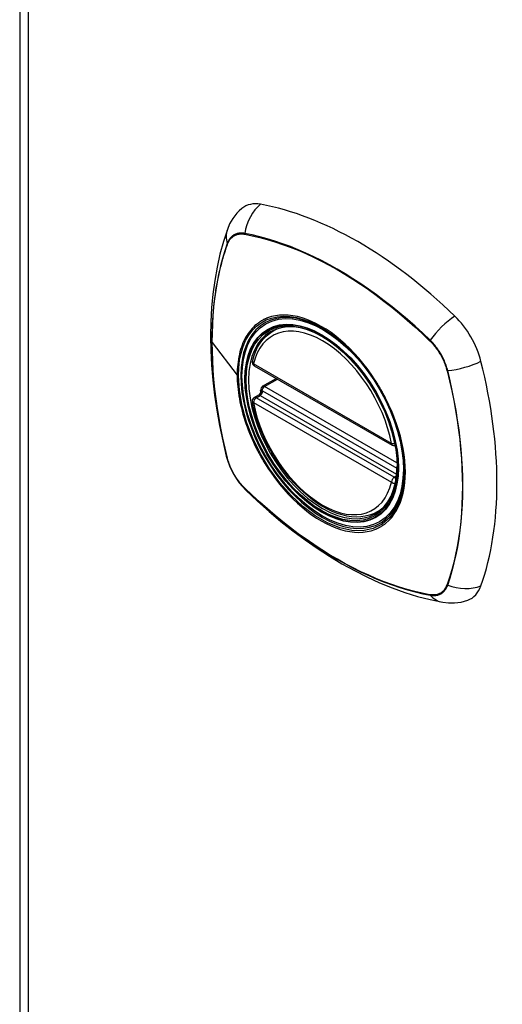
# Model space of a CAD drawing. Header units: inches. Extents: x 0 to 186, y -11 to 121.
# Tile 14 of 21: x 159.36 to 160.81, y 66.82 to 69.77. Entities that reach past the tile are written whole.
import ezdxf

# ---------------------------------------------------------------- set-up
doc = ezdxf.new("R2010")
doc.units = ezdxf.units.IN
doc.header["$LTSCALE"] = 11.141211
doc.header["$MEASUREMENT"] = 0
doc.layers.add('Visible Edges(ANSI)', color=7, linetype='Continuous', lineweight=25)
doc.layers.add('Visible Tangent Edges(ANSI)', color=7, linetype='Continuous', lineweight=25)

msp = doc.modelspace()

# ---------------------------------------------------------------- linework, layer by layer
at = {"layer": 'Visible Edges(ANSI)'}
for p, q in [((159.3622, 88.1994), (159.3622, 50.2856)), ((160.1225, 68.8408), (160.1328, 68.8468)), ((160.0658, 68.7366), (160.4798, 68.4982)), ((160.0908, 68.6749), (160.1319, 68.6986)), ((160.0658, 68.641), (160.0797, 68.649)), ((160.0853, 68.6605), (160.085, 68.663)), ((160.4349, 68.2984), (160.4452, 68.3043))]:
    msp.add_line(p, q, dxfattribs=at)
at = {"layer": 'Visible Edges(ANSI)', "flags": 128}
for points in [[(160.0286, 69.2079), (160.0207, 69.2009), (160.0135, 69.1934), (160.0014, 69.1777), (159.992, 69.1614), (159.9852, 69.1453)], [(159.9852, 69.1453), (159.9732, 69.1085), (159.9629, 69.0706), (159.9542, 69.0318), (159.9471, 68.992), (159.9417, 68.9515), (159.9378, 68.9101), (159.9355, 68.868), (159.9347, 68.8252), (159.9355, 68.7818), (159.9377, 68.7378), (159.9415, 68.6933), (159.9467, 68.6484), (159.9534, 68.6031), (159.9615, 68.5574), (159.9711, 68.5115), (159.982, 68.4654)], [(160.0603, 68.7496), (160.0644, 68.7645), (160.0697, 68.7786), (160.076, 68.7917), (160.0833, 68.8039), (160.0917, 68.8149), (160.1011, 68.8248), (160.1113, 68.8335), (160.1225, 68.8408)], [(160.3763, 68.7592), (160.3947, 68.7372), (160.4121, 68.714), (160.4285, 68.6897), (160.4438, 68.6646), (160.4578, 68.6388), (160.4705, 68.6124), (160.4818, 68.5857), (160.4917, 68.5588)], [(160.0797, 68.649), (160.0822, 68.6509), (160.0844, 68.6541), (160.0854, 68.6576), (160.0853, 68.6605)], [(160.4349, 68.2984), (160.4234, 68.2926), (160.4112, 68.2881), (160.3985, 68.285), (160.3853, 68.2832), (160.3717, 68.2827), (160.3578, 68.2836), (160.3436, 68.2857), (160.3292, 68.289), (160.3146, 68.2936), (160.2999, 68.2994), (160.2852, 68.3064), (160.2706, 68.3145), (160.2559, 68.3236), (160.2414, 68.3338), (160.2271, 68.345), (160.213, 68.3571), (160.1992, 68.3701), (160.1858, 68.384), (160.1727, 68.3986), (160.1601, 68.414), (160.148, 68.43), (160.1364, 68.4466), (160.1254, 68.4637), (160.1151, 68.4812), (160.1054, 68.4991), (160.0965, 68.5174), (160.0884, 68.5358), (160.081, 68.5544), (160.0745, 68.573), (160.0688, 68.5916), (160.064, 68.6102), (160.0601, 68.6286)], [(159.982, 68.4654), (159.9863, 68.4507), (159.9914, 68.4367), (159.9975, 68.4232), (160.0045, 68.4103), (160.0122, 68.3978), (160.0209, 68.3858), (160.0304, 68.3743), (160.041, 68.3633)], [(160.041, 68.3633), (160.0754, 68.3308), (160.1104, 68.2996), (160.1459, 68.2698), (160.1817, 68.2414), (160.218, 68.2145), (160.2546, 68.189), (160.2916, 68.1651), (160.3287, 68.1428), (160.3662, 68.1222), (160.4037, 68.1032), (160.4415, 68.086), (160.4793, 68.0705), (160.5172, 68.0568), (160.5552, 68.045), (160.5931, 68.0351), (160.631, 68.0272)], [(160.631, 68.0272), (160.6482, 68.0251), (160.6668, 68.0251), (160.6863, 68.0277), (160.6963, 68.0302), (160.7062, 68.0334)]]:
    msp.add_lwpolyline(points, dxfattribs=at)
at = {"layer": 'Visible Edges(ANSI)'}
for centre, start, end in [((160.0717, 68.7468), 166.5789, 240.064), ((160.0967, 68.6646), 119.936, 187.8207), ((160.0717, 68.6307), 119.936, 190.602), ((160.4857, 68.5085), 240.064, 281.4924)]:
    msp.add_arc(centre, 0.0118, start, end, dxfattribs=at)
for centre, major_axis, start_param, end_param in [((160.1253, 69.0602), (-0.0884, 0.1535), 5.827357, 6.382176), ((160.3761, 68.0624), (-0.6385, 1.1088), 5.172085, 5.827357), ((160.2714, 68.5654), (0.1572, -0.2729), 2.362013, 7.062765), ((160.627, 68.7713), (0.0884, -0.1535), 1.114968, 2.030492), ((159.889, 68.9063), (-0.6385, 1.1088), 3.601288, 4.256561), ((160.627, 68.1912), (0.0884, -0.1535), 6.184194, 6.742881)]:
    msp.add_ellipse(centre, major_axis=major_axis, ratio=0.578093, start_param=start_param, end_param=end_param, dxfattribs=at)
msp.add_ellipse((160.2679, 68.5634), major_axis=(0.1596, -0.2772), ratio=0.578093, dxfattribs=at)
at = {"layer": 'Visible Tangent Edges(ANSI)'}
for p, q in [((159.3874, 88.1644), (159.3874, 50.2506)), ((160.0372, 69.1307), (160.0375, 69.1306)), ((159.9854, 69.1004), (159.9855, 69.1007)), ((159.9394, 68.8065), (160.0145, 68.7081)), ((160.5918, 68.8114), (160.5921, 68.8111)), ((160.4773, 68.5037), (160.0634, 68.742)), ((160.0967, 68.6743), (160.1353, 68.6966)), ((160.6438, 68.7216), (160.6439, 68.7212)), ((160.4939, 68.4456), (160.0967, 68.6743)), ((160.0717, 68.6404), (160.0831, 68.6469)), ((160.4857, 68.402), (160.0717, 68.6404)), ((160.0831, 68.6469), (160.4929, 68.411)), ((160.494, 68.4279), (160.0913, 68.6598)), ((160.0634, 68.6259), (160.4773, 68.3876)), ((159.9855, 68.4591), (159.9854, 68.4595)), ((160.4924, 68.4059), (160.4857, 68.402)), ((160.0375, 68.3692), (160.0372, 68.3695)), ((160.6439, 68.0802), (160.6438, 68.0799)), ((160.5921, 68.0499), (160.5918, 68.05))]:
    msp.add_line(p, q, dxfattribs=at)
at = {"layer": 'Visible Tangent Edges(ANSI)', "flags": 128}
for points in [[(160.0374, 69.133), (160.0343, 69.1335), (160.0314, 69.1339), (160.0284, 69.134), (160.0256, 69.1341), (160.0227, 69.1339), (160.02, 69.1336), (160.0173, 69.1332), (160.0146, 69.1325), (160.0121, 69.1318), (160.0096, 69.1308), (160.0072, 69.1297), (160.0049, 69.1285), (160.0027, 69.1271), (160.0005, 69.1256), (159.9985, 69.1239), (159.9965, 69.122), (159.9947, 69.12), (159.9929, 69.1179), (159.9913, 69.1157), (159.9897, 69.1133), (159.9883, 69.1108), (159.987, 69.1081), (159.9858, 69.1053), (159.9847, 69.1025)], [(159.9855, 69.1007), (159.9866, 69.1035), (159.9878, 69.1062), (159.9891, 69.1087), (159.9905, 69.1112), (159.992, 69.1135), (159.9937, 69.1157), (159.9954, 69.1177), (159.9972, 69.1197), (159.9991, 69.1214), (160.0011, 69.1231), (160.0032, 69.1246), (160.0054, 69.126), (160.0077, 69.1272), (160.01, 69.1283), (160.0124, 69.1292), (160.0149, 69.13), (160.0175, 69.1306), (160.0202, 69.1311), (160.0229, 69.1314), (160.0256, 69.1315), (160.0284, 69.1316), (160.0313, 69.1314), (160.0342, 69.1311), (160.0372, 69.1307)], [(160.5933, 68.8129), (160.5709, 68.8341), (160.5482, 68.8548), (160.5253, 68.8749), (160.5023, 68.8944), (160.4791, 68.9133), (160.4558, 68.9315), (160.4324, 68.949), (160.4089, 68.9659), (160.3853, 68.982), (160.3618, 68.9974), (160.3382, 69.012), (160.3146, 69.0259), (160.2911, 69.0391), (160.2676, 69.0515), (160.2441, 69.0632), (160.2207, 69.0741), (160.1973, 69.0843), (160.174, 69.0936), (160.1509, 69.1022), (160.1279, 69.11), (160.105, 69.117), (160.0823, 69.1231), (160.0597, 69.1285), (160.0374, 69.133)], [(160.0375, 69.1306), (160.0598, 69.1262), (160.0823, 69.121), (160.105, 69.1149), (160.1278, 69.108), (160.1508, 69.1004), (160.1739, 69.0919), (160.1971, 69.0826), (160.2204, 69.0726), (160.2438, 69.0617), (160.2672, 69.0501), (160.2907, 69.0377), (160.3142, 69.0246), (160.3377, 69.0107), (160.3612, 68.9961), (160.3847, 68.9807), (160.4082, 68.9646), (160.4316, 68.9477), (160.4549, 68.9302), (160.4782, 68.9119), (160.5013, 68.893), (160.5242, 68.8735), (160.547, 68.8534), (160.5695, 68.8327), (160.5918, 68.8114)], [(159.9847, 69.1025), (159.9774, 69.0807), (159.9708, 69.0584), (159.9648, 69.0355), (159.9593, 69.012), (159.9545, 68.9879), (159.9504, 68.9634), (159.9469, 68.9383), (159.944, 68.9128), (159.9417, 68.8869), (159.9401, 68.8606), (159.9392, 68.8339), (159.9389, 68.8069), (159.9392, 68.7795), (159.9402, 68.7518), (159.9418, 68.7236), (159.944, 68.6952), (159.9469, 68.6665), (159.9504, 68.6375), (159.9546, 68.6083), (159.9594, 68.5789), (159.9648, 68.5493), (159.9708, 68.5196), (159.9775, 68.4897), (159.9847, 68.4597)], [(159.9394, 68.8065), (159.9394, 68.82), (159.9397, 68.8334), (159.9401, 68.8467), (159.9406, 68.86), (159.9414, 68.8731), (159.9423, 68.8862), (159.9433, 68.8991), (159.9445, 68.912), (159.9459, 68.9247), (159.9474, 68.9373), (159.9491, 68.9499), (159.951, 68.9622), (159.953, 68.9745), (159.9551, 68.9866), (159.9575, 68.9987), (159.96, 69.0105), (159.9626, 69.0223), (159.9654, 69.0339), (159.9684, 69.0453), (159.9715, 69.0566), (159.9747, 69.0678), (159.9781, 69.0788), (159.9817, 69.0896), (159.9854, 69.1004)], [(160.0183, 68.7064), (160.0192, 68.7301), (160.0218, 68.7527), (160.0262, 68.774), (160.0323, 68.7937), (160.04, 68.8118), (160.0493, 68.8281), (160.0603, 68.8426), (160.0727, 68.8551), (160.0864, 68.8654), (160.1015, 68.8736), (160.1176, 68.8795), (160.1349, 68.8833), (160.1532, 68.8847), (160.1723, 68.8839), (160.1921, 68.8808), (160.2124, 68.8755), (160.2331, 68.868), (160.254, 68.8582), (160.2751, 68.8463), (160.296, 68.8325), (160.3167, 68.8168), (160.337, 68.7993), (160.3569, 68.7801), (160.3761, 68.7593)], [(160.1057, 68.8798), (160.1042, 68.8792), (160.1027, 68.8786), (160.1012, 68.878), (160.0997, 68.8773), (160.0983, 68.8767), (160.0968, 68.876), (160.0954, 68.8753), (160.0939, 68.8746), (160.0925, 68.8738), (160.0911, 68.8731), (160.0897, 68.8723), (160.0883, 68.8715), (160.0869, 68.8707), (160.0856, 68.8698), (160.0842, 68.869), (160.0828, 68.8681), (160.0815, 68.8672), (160.0802, 68.8663), (160.0789, 68.8654), (160.0776, 68.8645), (160.0763, 68.8635), (160.075, 68.8625), (160.0737, 68.8615), (160.0724, 68.8605)], [(160.4275, 68.6945), (160.4161, 68.7114), (160.4042, 68.7279), (160.3918, 68.7438), (160.379, 68.7591), (160.3658, 68.7739), (160.3523, 68.7879), (160.3385, 68.8011), (160.3245, 68.8135), (160.3104, 68.8251), (160.296, 68.8358), (160.2815, 68.8456), (160.2669, 68.8545), (160.2523, 68.8625), (160.2378, 68.8694), (160.2233, 68.8752), (160.2091, 68.88), (160.195, 68.8838), (160.1811, 68.8864), (160.1676, 68.888), (160.1543, 68.8885), (160.1415, 68.888), (160.129, 68.8863), (160.1171, 68.8836), (160.1057, 68.8798)], [(160.0724, 68.8605), (160.0679, 68.8566), (160.0635, 68.8524), (160.0593, 68.848), (160.0552, 68.8434), (160.0513, 68.8385), (160.0476, 68.8334), (160.0441, 68.8281), (160.0408, 68.8226), (160.0377, 68.8168), (160.0347, 68.8109), (160.032, 68.8047), (160.0294, 68.7983), (160.0271, 68.7918), (160.0249, 68.785), (160.023, 68.7781), (160.0212, 68.7709), (160.0196, 68.7636), (160.0183, 68.7561), (160.0171, 68.7485), (160.0162, 68.7406), (160.0155, 68.7327), (160.0149, 68.7246), (160.0146, 68.7164), (160.0145, 68.7081)], [(160.6459, 68.7217), (160.6449, 68.7258), (160.6437, 68.7299), (160.6424, 68.7341), (160.641, 68.7383), (160.6394, 68.7424), (160.6378, 68.7466), (160.6361, 68.7507), (160.6342, 68.7548), (160.6323, 68.7589), (160.6302, 68.7629), (160.6281, 68.7669), (160.6259, 68.7709), (160.6236, 68.7748), (160.6211, 68.7787), (160.6187, 68.7825), (160.6161, 68.7862), (160.6135, 68.7898), (160.6108, 68.7934), (160.608, 68.7969), (160.6052, 68.8003), (160.6023, 68.8036), (160.5993, 68.8068), (160.5963, 68.8099), (160.5933, 68.8129)], [(159.9854, 68.4595), (159.9817, 68.4745), (159.9781, 68.4895), (159.9747, 68.5044), (159.9715, 68.5193), (159.9683, 68.5342), (159.9654, 68.549), (159.9626, 68.5638), (159.96, 68.5786), (159.9575, 68.5933), (159.9552, 68.608), (159.953, 68.6226), (159.951, 68.6372), (159.9491, 68.6517), (159.9474, 68.6662), (159.9459, 68.6806), (159.9445, 68.6949), (159.9433, 68.7091), (159.9423, 68.7233), (159.9414, 68.7374), (159.9407, 68.7514), (159.9401, 68.7653), (159.9397, 68.7791), (159.9394, 68.7929), (159.9394, 68.8065)], [(160.5921, 68.8111), (160.5951, 68.8081), (160.598, 68.8051), (160.6009, 68.8019), (160.6037, 68.7986), (160.6065, 68.7953), (160.6092, 68.7919), (160.6118, 68.7884), (160.6144, 68.7848), (160.6169, 68.7811), (160.6193, 68.7774), (160.6217, 68.7736), (160.6239, 68.7698), (160.6261, 68.7659), (160.6282, 68.762), (160.6302, 68.758), (160.6321, 68.754), (160.634, 68.75), (160.6357, 68.746), (160.6373, 68.7419), (160.6388, 68.7378), (160.6402, 68.7338), (160.6415, 68.7297), (160.6427, 68.7256), (160.6438, 68.7216)], [(160.0145, 68.7081), (160.0146, 68.6997), (160.015, 68.6911), (160.0155, 68.6824), (160.0162, 68.6736), (160.0172, 68.6647), (160.0183, 68.6557), (160.0197, 68.6466), (160.0212, 68.6375), (160.023, 68.6283), (160.0249, 68.619), (160.0271, 68.6098), (160.0294, 68.6005), (160.032, 68.5911), (160.0348, 68.5818), (160.0377, 68.5724), (160.0408, 68.563), (160.0442, 68.5535), (160.0477, 68.5441), (160.0514, 68.5347), (160.0553, 68.5254), (160.0593, 68.5161), (160.0635, 68.5068), (160.0679, 68.4976), (160.0724, 68.4884)], [(160.4917, 68.5588), (160.5053, 68.5108), (160.5136, 68.464), (160.5163, 68.4195), (160.5135, 68.3781), (160.5052, 68.3409), (160.4916, 68.3086), (160.4729, 68.2819), (160.4497, 68.2617), (160.4225, 68.2483), (160.3919, 68.2418), (160.3584, 68.2426), (160.3228, 68.2504), (160.2859, 68.2653), (160.2485, 68.2868), (160.2117, 68.3144), (160.1761, 68.3476), (160.1424, 68.3856), (160.1116, 68.4275), (160.0844, 68.4723), (160.0613, 68.5193), (160.0428, 68.5674), (160.0293, 68.6152), (160.0211, 68.6619), (160.0183, 68.7064)], [(160.6439, 68.7212), (160.6512, 68.6912), (160.6579, 68.6613), (160.6639, 68.6317), (160.6694, 68.6021), (160.6742, 68.5728), (160.6784, 68.5437), (160.6819, 68.5148), (160.6848, 68.4862), (160.6871, 68.4579), (160.6887, 68.4298), (160.6897, 68.4021), (160.6901, 68.3748), (160.6898, 68.3478), (160.6888, 68.3212), (160.6872, 68.2949), (160.6849, 68.2691), (160.682, 68.2436), (160.6785, 68.2187), (160.6743, 68.1942), (160.6694, 68.1703), (160.664, 68.1469), (160.6579, 68.1241), (160.6512, 68.1019), (160.6439, 68.0802)], [(160.6459, 68.0789), (160.6532, 68.1006), (160.6598, 68.123), (160.6658, 68.1459), (160.6712, 68.1694), (160.6759, 68.1934), (160.6801, 68.218), (160.6836, 68.243), (160.6864, 68.2685), (160.6886, 68.2944), (160.6902, 68.3208), (160.6911, 68.3475), (160.6914, 68.3745), (160.6911, 68.4019), (160.6901, 68.4297), (160.6885, 68.4578), (160.6863, 68.4862), (160.6835, 68.5148), (160.68, 68.5438), (160.6758, 68.573), (160.6711, 68.6023), (160.6657, 68.6319), (160.6598, 68.6617), (160.6532, 68.6916), (160.6459, 68.7217)], [(160.4608, 68.6369), (160.4595, 68.6393), (160.4583, 68.6418), (160.457, 68.6442), (160.4557, 68.6467), (160.4544, 68.6491), (160.4531, 68.6516), (160.4517, 68.654), (160.4504, 68.6564), (160.449, 68.6589), (160.4477, 68.6613), (160.4463, 68.6637), (160.4449, 68.6661), (160.4435, 68.6685), (160.4421, 68.6709), (160.4407, 68.6733), (160.4393, 68.6757), (160.4379, 68.678), (160.4364, 68.6804), (160.435, 68.6828), (160.4335, 68.6851), (160.432, 68.6875), (160.4305, 68.6898), (160.429, 68.6922), (160.4275, 68.6945)], [(160.0797, 68.649), (160.0797, 68.6489), (160.0797, 68.6489), (160.0797, 68.6489), (160.0797, 68.6489), (160.0797, 68.6489), (160.0796, 68.6489), (160.0796, 68.6489), (160.0796, 68.6489), (160.0796, 68.6489), (160.0796, 68.6489), (160.0796, 68.6489), (160.0796, 68.6489), (160.0796, 68.6489), (160.0796, 68.6489), (160.0796, 68.6489), (160.0796, 68.6489), (160.0796, 68.6489), (160.0796, 68.6489), (160.0796, 68.6489), (160.0796, 68.6488), (160.0795, 68.6488), (160.0795, 68.6488), (160.0795, 68.6488), (160.0795, 68.6488)], [(160.0795, 68.6488), (160.0795, 68.6488), (160.0795, 68.6487), (160.0795, 68.6487), (160.0795, 68.6487), (160.0795, 68.6486), (160.0795, 68.6486), (160.0795, 68.6485), (160.0796, 68.6485), (160.0796, 68.6484), (160.0797, 68.6484), (160.0798, 68.6483), (160.0799, 68.6483), (160.08, 68.6482), (160.0801, 68.6482), (160.0802, 68.6481), (160.0803, 68.6481), (160.0804, 68.648), (160.0806, 68.648), (160.0807, 68.6479), (160.0809, 68.6479), (160.081, 68.6478), (160.0812, 68.6477), (160.0814, 68.6477), (160.0816, 68.6476)], [(160.0816, 68.6476), (160.0817, 68.6476), (160.0817, 68.6476), (160.0818, 68.6475), (160.0819, 68.6475), (160.0819, 68.6475), (160.082, 68.6475), (160.082, 68.6474), (160.0821, 68.6474), (160.0822, 68.6474), (160.0822, 68.6474), (160.0823, 68.6473), (160.0824, 68.6473), (160.0824, 68.6473), (160.0825, 68.6473), (160.0825, 68.6472), (160.0826, 68.6472), (160.0827, 68.6472), (160.0827, 68.6471), (160.0828, 68.6471), (160.0829, 68.6471), (160.0829, 68.647), (160.083, 68.647), (160.083, 68.647), (160.0831, 68.6469)], [(160.0854, 68.662), (160.0854, 68.6619), (160.0853, 68.6619), (160.0853, 68.6618), (160.0853, 68.6618), (160.0853, 68.6617), (160.0853, 68.6617), (160.0853, 68.6616), (160.0853, 68.6615), (160.0853, 68.6615), (160.0853, 68.6614), (160.0853, 68.6614), (160.0853, 68.6613), (160.0853, 68.6612), (160.0853, 68.6612), (160.0853, 68.6611), (160.0853, 68.6611), (160.0853, 68.661), (160.0853, 68.6609), (160.0853, 68.6609), (160.0853, 68.6608), (160.0853, 68.6607), (160.0853, 68.6607), (160.0853, 68.6606), (160.0853, 68.6605)], [(160.0884, 68.6613), (160.0882, 68.6614), (160.088, 68.6614), (160.0878, 68.6615), (160.0877, 68.6615), (160.0875, 68.6616), (160.0873, 68.6616), (160.0872, 68.6617), (160.087, 68.6617), (160.0869, 68.6618), (160.0867, 68.6618), (160.0866, 68.6618), (160.0864, 68.6619), (160.0863, 68.6619), (160.0862, 68.6619), (160.0861, 68.6619), (160.086, 68.6619), (160.0859, 68.662), (160.0858, 68.662), (160.0857, 68.662), (160.0856, 68.662), (160.0855, 68.662), (160.0855, 68.662), (160.0854, 68.662), (160.0854, 68.662)], [(160.0913, 68.6598), (160.0912, 68.6599), (160.0911, 68.6599), (160.091, 68.66), (160.0909, 68.6601), (160.0907, 68.6601), (160.0906, 68.6602), (160.0905, 68.6603), (160.0904, 68.6603), (160.0902, 68.6604), (160.0901, 68.6605), (160.09, 68.6605), (160.0899, 68.6606), (160.0898, 68.6606), (160.0896, 68.6607), (160.0895, 68.6608), (160.0894, 68.6608), (160.0893, 68.6609), (160.0891, 68.661), (160.089, 68.661), (160.0889, 68.6611), (160.0888, 68.6611), (160.0887, 68.6612), (160.0885, 68.6612), (160.0884, 68.6613)], [(160.4608, 68.2648), (160.4698, 68.2728), (160.4781, 68.2819), (160.4857, 68.2919), (160.4926, 68.3028), (160.4988, 68.3146), (160.5042, 68.3272), (160.5087, 68.3405), (160.5125, 68.3546), (160.5154, 68.3694), (160.5175, 68.3849), (160.5188, 68.401), (160.5192, 68.4176), (160.5188, 68.4347), (160.5175, 68.4522), (160.5154, 68.4699), (160.5124, 68.4881), (160.5087, 68.5065), (160.5041, 68.5252), (160.4987, 68.544), (160.4925, 68.5627), (160.4856, 68.5815), (160.478, 68.6001), (160.4698, 68.6186), (160.4608, 68.6369)], [(160.0724, 68.4884), (160.0737, 68.486), (160.075, 68.4835), (160.0763, 68.481), (160.0775, 68.4786), (160.0788, 68.4761), (160.0802, 68.4737), (160.0815, 68.4712), (160.0828, 68.4688), (160.0842, 68.4664), (160.0855, 68.464), (160.0869, 68.4615), (160.0883, 68.4591), (160.0897, 68.4567), (160.0911, 68.4543), (160.0925, 68.452), (160.0939, 68.4496), (160.0954, 68.4472), (160.0968, 68.4448), (160.0983, 68.4425), (160.0997, 68.4401), (160.1012, 68.4378), (160.1027, 68.4354), (160.1042, 68.4331), (160.1057, 68.4308)], [(159.9847, 68.4597), (159.9858, 68.4556), (159.987, 68.4515), (159.9883, 68.4473), (159.9897, 68.4432), (159.9913, 68.439), (159.9929, 68.4349), (159.9947, 68.4307), (159.9965, 68.4266), (159.9985, 68.4226), (160.0005, 68.4185), (160.0027, 68.4145), (160.0049, 68.4105), (160.0072, 68.4066), (160.0096, 68.4028), (160.0121, 68.399), (160.0146, 68.3952), (160.0173, 68.3916), (160.02, 68.388), (160.0227, 68.3845), (160.0256, 68.3811), (160.0284, 68.3778), (160.0314, 68.3746), (160.0343, 68.3715), (160.0374, 68.3685)], [(160.0372, 68.3695), (160.0342, 68.3725), (160.0313, 68.3756), (160.0284, 68.3787), (160.0256, 68.382), (160.0229, 68.3853), (160.0202, 68.3888), (160.0175, 68.3923), (160.0149, 68.3959), (160.0124, 68.3995), (160.01, 68.4032), (160.0077, 68.407), (160.0054, 68.4108), (160.0032, 68.4147), (160.0011, 68.4186), (159.9991, 68.4226), (159.9972, 68.4266), (159.9954, 68.4306), (159.9937, 68.4347), (159.992, 68.4387), (159.9905, 68.4428), (159.9891, 68.4469), (159.9878, 68.4509), (159.9866, 68.455), (159.9855, 68.4591)], [(160.1057, 68.4308), (160.1171, 68.4139), (160.1291, 68.3975), (160.1416, 68.3816), (160.1545, 68.3663), (160.1677, 68.3516), (160.1813, 68.3376), (160.1951, 68.3244), (160.2091, 68.312), (160.2234, 68.3005), (160.2378, 68.2897), (160.2523, 68.2799), (160.2669, 68.271), (160.2815, 68.2631), (160.296, 68.2562), (160.3104, 68.2503), (160.3247, 68.2455), (160.3387, 68.2418), (160.3525, 68.239), (160.366, 68.2374), (160.3792, 68.2369), (160.392, 68.2374), (160.4043, 68.239), (160.4162, 68.2417), (160.4275, 68.2455)], [(160.0374, 68.3685), (160.0597, 68.3472), (160.0824, 68.3265), (160.1052, 68.3064), (160.1282, 68.2869), (160.1513, 68.268), (160.1746, 68.2497), (160.198, 68.2322), (160.2215, 68.2154), (160.245, 68.1992), (160.2686, 68.1838), (160.2921, 68.1692), (160.3157, 68.1552), (160.3392, 68.1421), (160.3627, 68.1297), (160.3862, 68.118), (160.4097, 68.1071), (160.4331, 68.097), (160.4564, 68.0876), (160.4795, 68.0791), (160.5026, 68.0713), (160.5255, 68.0644), (160.5483, 68.0582), (160.5709, 68.0529), (160.5933, 68.0484)], [(160.5918, 68.05), (160.5695, 68.0544), (160.5471, 68.0597), (160.5244, 68.0657), (160.5016, 68.0726), (160.4786, 68.0803), (160.4555, 68.0887), (160.4323, 68.098), (160.409, 68.1081), (160.3856, 68.1189), (160.3622, 68.1305), (160.3387, 68.1429), (160.3152, 68.1561), (160.2917, 68.1699), (160.2682, 68.1846), (160.2447, 68.2), (160.2212, 68.2161), (160.1978, 68.2329), (160.1744, 68.2505), (160.1512, 68.2687), (160.1281, 68.2876), (160.1051, 68.3071), (160.0824, 68.3272), (160.0598, 68.348), (160.0375, 68.3692)], [(160.4275, 68.2455), (160.429, 68.2461), (160.4305, 68.2467), (160.432, 68.2473), (160.4335, 68.2479), (160.4349, 68.2486), (160.4364, 68.2493), (160.4378, 68.25), (160.4393, 68.2507), (160.4407, 68.2515), (160.4421, 68.2522), (160.4435, 68.253), (160.4449, 68.2538), (160.4463, 68.2546), (160.4477, 68.2554), (160.449, 68.2563), (160.4504, 68.2572), (160.4517, 68.258), (160.4531, 68.259), (160.4544, 68.2599), (160.4557, 68.2608), (160.457, 68.2618), (160.4583, 68.2628), (160.4595, 68.2638), (160.4608, 68.2648)], [(160.6438, 68.0799), (160.6427, 68.0771), (160.6415, 68.0745), (160.6402, 68.0719), (160.6388, 68.0695), (160.6373, 68.0671), (160.6357, 68.065), (160.634, 68.0629), (160.6321, 68.061), (160.6302, 68.0592), (160.6282, 68.0575), (160.6261, 68.056), (160.6239, 68.0546), (160.6217, 68.0534), (160.6193, 68.0524), (160.6169, 68.0514), (160.6144, 68.0507), (160.6118, 68.05), (160.6092, 68.0496), (160.6065, 68.0492), (160.6037, 68.0491), (160.6009, 68.0491), (160.598, 68.0492), (160.5951, 68.0495), (160.5921, 68.0499)], [(160.5933, 68.0484), (160.5963, 68.0479), (160.5993, 68.0475), (160.6023, 68.0474), (160.6052, 68.0473), (160.608, 68.0475), (160.6108, 68.0478), (160.6135, 68.0483), (160.6161, 68.0489), (160.6187, 68.0497), (160.6211, 68.0506), (160.6236, 68.0517), (160.6259, 68.0529), (160.6281, 68.0543), (160.6302, 68.0559), (160.6323, 68.0576), (160.6342, 68.0594), (160.6361, 68.0614), (160.6378, 68.0635), (160.6394, 68.0658), (160.641, 68.0681), (160.6424, 68.0706), (160.6437, 68.0733), (160.6449, 68.076), (160.6459, 68.0789)]]:
    msp.add_lwpolyline(points, dxfattribs=at)
at = {"layer": 'Visible Tangent Edges(ANSI)'}
for centre, major_axis, ratio, start_param, end_param in [((160.1231, 69.1213), (-0.0212, -0.1162), 0.732657, 3.836161, 4.745518), ((160.0965, 69.1059), (-0.1113, 0.0394), 0.731263, 0, 0.488467), ((160.0445, 69.132), (-0.00185, -0.00967), 0.732515, 4.75175, 4.992396), ((159.994, 69.1027), (0.00929, -0.00325), 0.727761, 3.627167, 3.867813), ((160.2704, 68.5648), (-0.1728, 0.3002), 0.578093, 5.049679, 10.658285), ((160.6522, 68.8166), (-0.0822, -0.0848), 0.362026, 4.182044, 5.091401), ((160.2704, 68.5648), (-0.1503, 0.261), 0.578093, 4.16689, 6.832552), ((160.2787, 68.5696), (-0.1562, 0.2712), 0.578093, 6.170881, 6.283185), ((160.5982, 68.8132), (-0.00681, -0.00711), 0.364019, 5.089303, 5.329949), ((160.0717, 68.7468), (-0.0115, 0.0027), 0.695905, 0, 0.935665), ((160.0717, 68.7468), (-0.0059, -0.0102), 0.578093, 5.495853, 6.283185), ((160.6788, 68.7706), (-0.1145, -0.0288), 0.359195, 1.190857, 2.100214), ((160.019, 68.7093), (0.00492, 0), 0.575862, 3.5561, 4.570492), ((160.6487, 68.7257), (-0.00956, -0.00234), 0.361195, 0.95229, 1.192936), ((160.0967, 68.6646), (-0.0059, -0.0102), 0.578093, 3.925057, 5.349392), ((160.0967, 68.6646), (-0.0059, 0.0102), 0.578093, 5.499721, 6.283185), ((160.0717, 68.6307), (-0.0059, -0.0102), 0.578093, 3.925057, 5.495853), ((160.0717, 68.6307), (-0.0059, 0.0102), 0.578093, 5.499721, 6.283185), ((160.0741, 68.6593), (0.0019, -0.0117), 0.983789, 0.322582, 1.638537), ((160.0802, 68.6579), (0.0039, 0.0112), 0.654364, 3.80656, 5.233141), ((160.0831, 68.6566), (0.0059, 0.0102), 0.578093, 3.925057, 5.333981), ((160.0967, 68.6646), (-0.0117, -0.0016), 0.469248, 0, 0.204023), ((160.0717, 68.6307), (-0.0116, -0.0022), 0.423362, 0, 0.692028), ((160.2704, 68.5648), (0.1503, -0.261), 0.578093, 4.16689, 6.832552), ((160.4857, 68.5085), (-0.0059, -0.0102), 0.578093, 5.495853, 6.283185), ((160.4857, 68.5085), (-0.0116, -0.0022), 0.423362, 0.692028, 1.583815), ((160.0965, 68.4942), (-0.1145, -0.0288), 0.359195, 0, 0.145182), ((159.994, 68.4626), (-0.00955, -0.00239), 0.36454, 0.145508, 0.386154), ((160.4857, 68.3924), (0.0059, 0.0102), 0.578093, 0.783464, 2.354261), ((160.4857, 68.3924), (0.0059, -0.0102), 0.578093, 1.652627, 2.358128), ((160.4857, 68.3924), (0.0115, -0.0027), 0.695905, 4.077257, 5.142203), ((160.0445, 68.3751), (-0.00684, -0.00708), 0.367364, 5.896099, 6.136746), ((160.1231, 68.4481), (-0.0822, -0.0848), 0.362026, 6.137077, 6.283185), ((160.2787, 68.5696), (0.1562, -0.2712), 0.578093, 0, 0.112305), ((160.6487, 68.0856), (-0.00931, 0.0032), 0.731106, 1.28729, 1.527937), ((160.6788, 68.1588), (0.1113, -0.0394), 0.731263, 4.675735, 5.585091), ((160.5982, 68.0563), (-0.00181, -0.00967), 0.72917, 5.553471, 5.794117), ((160.6522, 68.1434), (-0.0212, -0.1162), 0.732657, 5.791194, 6.283185)]:
    msp.add_ellipse(centre, major_axis=major_axis, ratio=ratio, start_param=start_param, end_param=end_param, dxfattribs=at)
for centre, major_axis in [((160.271, 68.5652), (-0.1708, 0.2966)), ((160.268, 68.5635), (0.1624, -0.282)), ((160.2679, 68.5634), (-0.1618, 0.2809))]:
    msp.add_ellipse(centre, major_axis=major_axis, ratio=0.578093, dxfattribs=at)

doc.saveas('drawing.dxf')
